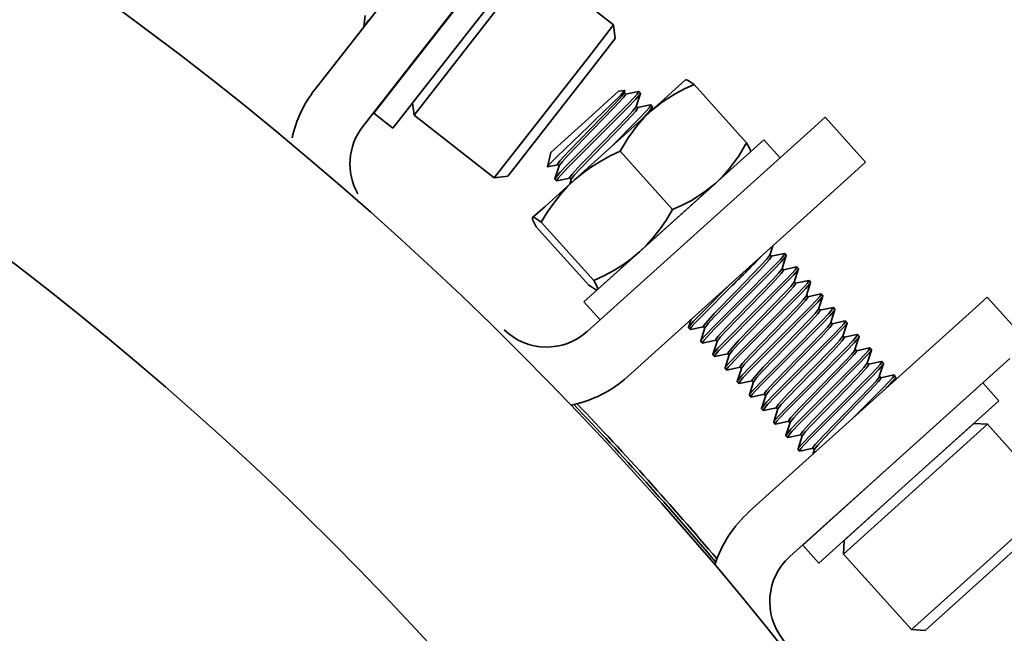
# Model space of a CAD drawing. Extents: x 6.5 to 64.9, y -6 to 65.8.
# Tile 18 of 21: x 23.9 to 27.1, y 57.1 to 59. Entities that reach past the tile are written whole.
import ezdxf

# ---------------------------------------------------------------- set-up
doc = ezdxf.new("R2010")
doc.units = 0
doc.header["$MEASUREMENT"] = 0

msp = doc.modelspace()

# ---------------------------------------------------------------- linework, layer by layer
at = {"color": 7, "lineweight": 35}
for p, q in [((24.8538, 58.8213), (25.446, 59.5792)), ((25.009, 58.7001), (25.6011, 59.458)), ((25.4778, 59.2977), (25.1375, 58.8621)), ((25.5399, 59.2493), (25.1995, 58.8136)), ((25.8244, 59.0302), (25.5638, 59.2338)), ((25.4806, 59.1274), (25.2107, 58.7819)), ((25.0172, 59.0613), (25.012, 59.0237)), ((25.2609, 59.0201), (25.2754, 59.0412)), ((25.8244, 59.0302), (25.7413, 58.9237)), ((25.8299, 58.986), (25.8244, 59.0302)), ((25.755, 58.8902), (25.8299, 58.986)), ((25.7413, 58.9237), (25.4713, 58.5783)), ((25.1713, 58.9079), (25.1741, 58.909)), ((25.5121, 58.5793), (25.755, 58.8902)), ((25.1375, 58.8621), (25.0448, 58.7435)), ((26.0582, 58.8517), (25.9457, 58.7505)), ((26.0582, 58.8517), (26.0588, 58.8519)), ((26.2566, 58.6468), (26.0858, 58.8364)), ((25.1995, 58.8136), (25.1069, 58.695)), ((25.8408, 58.815), (25.7304, 58.7156)), ((25.8603, 58.8174), (25.8408, 58.815)), ((25.8606, 58.8169), (25.8581, 58.8093)), ((25.8584, 58.8103), (25.863, 58.8052)), ((25.8627, 58.8056), (25.9053, 58.8145)), ((25.9113, 58.8078), (25.8976, 58.7654)), ((25.9113, 58.8089), (25.9064, 58.8144)), ((25.1711, 58.7773), (25.176, 58.7374)), ((25.2107, 58.7819), (25.176, 58.7374)), ((25.898, 58.7664), (25.9026, 58.7613)), ((25.9022, 58.7617), (25.9448, 58.7707)), ((25.9508, 58.765), (25.9459, 58.7705)), ((25.9508, 58.7639), (25.9468, 58.7515)), ((25.0448, 58.7435), (25.1069, 58.695)), ((25.4366, 58.5338), (25.176, 58.7374)), ((25.9457, 58.7505), (25.6974, 58.5269)), ((26.4533, 58.6777), (26.5118, 58.7304)), ((26.6435, 58.5841), (26.5118, 58.7304)), ((25.7304, 58.7156), (25.6201, 58.6162)), ((25.7385, 58.0341), (26.4533, 58.6777)), ((26.3128, 58.6572), (26.0202, 58.3938)), ((26.3655, 58.5987), (26.3128, 58.6572)), ((25.6201, 58.6162), (25.6093, 58.5696)), ((26.0163, 58.4305), (25.8456, 58.6201)), ((26.2689, 58.6177), (26.2691, 58.6183)), ((25.4366, 58.5338), (25.4713, 58.5783)), ((25.4808, 58.5393), (25.5121, 58.5793)), ((25.6097, 58.5693), (25.6426, 58.5762)), ((25.6472, 58.5725), (25.6335, 58.5301)), ((25.6423, 58.5766), (25.6469, 58.5715)), ((26.585, 58.5314), (26.6435, 58.5841)), ((25.4808, 58.5393), (25.4366, 58.5338)), ((25.6974, 58.5269), (25.6014, 58.4405)), ((25.6385, 58.5235), (25.6335, 58.529)), ((25.6396, 58.5234), (25.6822, 58.5324)), ((25.6867, 58.5286), (25.6816, 58.5127)), ((25.6818, 58.5327), (25.6864, 58.5276)), ((26.585, 58.5314), (25.8702, 57.8879)), ((25.9082, 58.2929), (26.1565, 58.5164)), ((25.6014, 58.4405), (25.5612, 58.4043)), ((25.5608, 58.4039), (25.5606, 58.4033)), ((25.5612, 58.4043), (25.5608, 58.4039)), ((25.5892, 58.3893), (25.76, 58.1997)), ((26.0202, 58.3938), (25.7276, 58.1303)), ((25.5731, 58.3748), (25.7439, 58.1852)), ((26.342, 58.3127), (26.3323, 58.2827)), ((25.8122, 58.2064), (25.9082, 58.2929)), ((26.3326, 58.2837), (26.3372, 58.2786)), ((26.3369, 58.2789), (26.3794, 58.2879)), ((26.3855, 58.2812), (26.3718, 58.2388)), ((26.3855, 58.2823), (26.3806, 58.2878)), ((26.3722, 58.2398), (26.3767, 58.2347)), ((26.3764, 58.2351), (26.419, 58.244)), ((26.425, 58.2373), (26.4113, 58.1949)), ((26.425, 58.2384), (26.4201, 58.2439)), ((25.7719, 58.1702), (25.8122, 58.2064)), ((26.4117, 58.1959), (26.4163, 58.1908)), ((26.4159, 58.1912), (26.4585, 58.2001)), ((26.4645, 58.1934), (26.4509, 58.151)), ((26.4645, 58.1945), (26.4596, 58.2)), ((25.7715, 58.1698), (25.7709, 58.1697)), ((25.7715, 58.1698), (25.7719, 58.1702)), ((26.4512, 58.152), (26.4558, 58.1469)), ((26.4554, 58.1473), (26.498, 58.1562)), ((26.504, 58.1506), (26.4991, 58.1561)), ((25.7276, 58.1303), (25.7803, 58.0718)), ((26.5041, 58.1495), (26.4904, 58.1071)), ((27.0386, 58.1453), (26.9801, 58.0926)), ((27.1704, 57.999), (27.0386, 58.1453)), ((26.2654, 57.449), (26.9801, 58.0926)), ((26.4907, 58.1081), (26.4953, 58.103)), ((26.4949, 58.1034), (26.5375, 58.1124)), ((26.5436, 58.1056), (26.5299, 58.0632)), ((26.5436, 58.1067), (26.5386, 58.1122)), ((26.0767, 58.0738), (26.0682, 58.0474)), ((26.5302, 58.0642), (26.5348, 58.0591)), ((26.5345, 58.0595), (26.577, 58.0685)), ((26.5831, 58.0617), (26.5694, 58.0193)), ((26.5831, 58.0628), (26.5781, 58.0683)), ((26.0732, 58.0408), (26.0682, 58.0463)), ((26.0743, 58.0406), (26.1168, 58.0496)), ((26.1214, 58.0459), (26.1077, 58.0035)), ((26.1165, 58.05), (26.1211, 58.0449)), ((26.574, 58.0156), (26.6165, 58.0246)), ((26.6226, 58.019), (26.6176, 58.0244)), ((26.1127, 57.9969), (26.1077, 58.0024)), ((26.1138, 57.9968), (26.1563, 58.0057)), ((26.1609, 58.002), (26.1472, 57.9596)), ((26.156, 58.0061), (26.1606, 58.001)), ((26.5697, 58.0203), (26.5743, 58.0152)), ((26.6226, 58.0178), (26.6089, 57.9755)), ((26.1533, 57.9529), (26.1959, 57.9618)), ((26.1955, 57.9622), (26.2001, 57.9571)), ((26.6092, 57.9764), (26.6138, 57.9714)), ((26.6135, 57.9717), (26.6561, 57.9807)), ((26.6621, 57.974), (26.6484, 57.9316)), ((26.6621, 57.9751), (26.6572, 57.9806)), ((26.1522, 57.953), (26.1472, 57.9585)), ((26.2004, 57.9581), (26.1867, 57.9157)), ((26.3971, 57.3027), (27.1119, 57.9463)), ((26.6488, 57.9326), (26.6534, 57.9275)), ((26.653, 57.9279), (26.6956, 57.9368)), ((26.7016, 57.9301), (26.688, 57.8877)), ((26.7016, 57.9312), (26.6967, 57.9367)), ((26.1917, 57.9091), (26.1868, 57.9146)), ((26.1928, 57.909), (26.2354, 57.9179)), ((26.2399, 57.9142), (26.2263, 57.8718)), ((26.235, 57.9183), (26.2396, 57.9132)), ((26.2312, 57.8652), (26.2263, 57.8707)), ((26.2323, 57.8651), (26.2749, 57.8741)), ((26.2795, 57.8703), (26.2658, 57.828)), ((26.2745, 57.8744), (26.2791, 57.8693)), ((26.6883, 57.8887), (26.6929, 57.8836)), ((26.6925, 57.884), (26.7351, 57.8929)), ((27.0241, 57.8672), (26.7315, 57.6038)), ((26.7411, 57.8873), (26.7362, 57.8928)), ((26.7412, 57.8862), (26.7372, 57.8738)), ((27.0768, 57.8087), (27.0241, 57.8672)), ((26.2707, 57.8214), (26.2658, 57.8268)), ((26.2718, 57.8212), (26.3144, 57.8302)), ((26.319, 57.8265), (26.3053, 57.7841)), ((26.3141, 57.8306), (26.3186, 57.8255)), ((27.0768, 57.8087), (26.7842, 57.5453)), ((26.3102, 57.7775), (26.3053, 57.783)), ((26.3114, 57.7773), (26.3539, 57.7863)), ((26.3585, 57.7826), (26.3448, 57.7402)), ((26.3536, 57.7867), (26.3582, 57.7816)), ((26.3498, 57.7336), (26.3448, 57.7391)), ((26.3509, 57.7334), (26.3934, 57.7424)), ((26.398, 57.7387), (26.3843, 57.6963)), ((26.3931, 57.7428), (26.3977, 57.7377)), ((26.9948, 57.735), (26.7842, 57.5453)), ((26.8053, 57.5219), (27.0393, 57.7326)), ((26.9948, 57.735), (27.0393, 57.7326)), ((27.2606, 57.4869), (27.0393, 57.7326)), ((26.3893, 57.6897), (26.3843, 57.6952)), ((26.3904, 57.6896), (26.433, 57.6985)), ((26.4375, 57.6948), (26.4238, 57.6524)), ((26.4326, 57.6989), (26.4372, 57.6938)), ((26.4288, 57.6458), (26.4239, 57.6513)), ((26.4299, 57.6457), (26.4725, 57.6546)), ((26.477, 57.6509), (26.4719, 57.6349)), ((26.4721, 57.655), (26.4767, 57.6499)), ((26.7315, 57.6038), (26.4389, 57.3404)), ((26.7842, 57.5453), (26.4916, 57.2819)), ((26.7842, 57.5453), (26.5735, 57.3556)), ((26.5712, 57.3111), (26.8053, 57.5219)), ((27.2606, 57.4869), (27.0265, 57.2761)), ((27.2583, 57.4424), (27.0476, 57.2527)), ((26.5712, 57.3111), (26.5735, 57.3556)), ((26.4389, 57.3404), (26.4916, 57.2819)), ((26.5712, 57.3111), (26.7925, 57.0654)), ((27.0265, 57.2761), (26.7925, 57.0654)), ((27.0476, 57.2527), (26.837, 57.063)), ((26.7925, 57.0654), (26.837, 57.063))]:
    msp.add_line(p, q, dxfattribs=at)
for points in [[(25.9457, 58.7505), (25.9829, 58.7803), (26.0246, 58.8066), (26.0548, 58.8224), (26.0858, 58.8364)], [(26.0858, 58.8364), (26.0705, 58.8472), (26.0646, 58.8504), (26.0603, 58.8519), (26.0588, 58.8519)], [(25.8606, 58.8169), (25.8599, 58.8158), (25.8464, 58.801), (25.7635, 58.7204), (25.7434, 58.7012)], [(25.7502, 58.6937), (25.8253, 58.7708), (25.8521, 58.8003), (25.857, 58.8071), (25.8581, 58.8093)], [(25.863, 58.8052), (25.8631, 58.8051), (25.8632, 58.8047), (25.8632, 58.8043), (25.8628, 58.8031), (25.8558, 58.7934), (25.8267, 58.7616), (25.7551, 58.6882)], [(25.77, 58.6717), (25.8666, 58.7686), (25.8921, 58.7953), (25.9009, 58.8053), (25.9062, 58.8128), (25.9065, 58.8137), (25.9065, 58.814), (25.9064, 58.8144)], [(25.9113, 58.8078), (25.9108, 58.8067), (25.9087, 58.8034), (25.895, 58.7876), (25.871, 58.7625), (25.7749, 58.6662)], [(25.7897, 58.6498), (25.8686, 58.731), (25.8869, 58.751), (25.8968, 58.7636), (25.8976, 58.7654)], [(25.9026, 58.7613), (25.9026, 58.7612), (25.9027, 58.7608), (25.9027, 58.7604), (25.9023, 58.7592), (25.8953, 58.7495), (25.8662, 58.7177), (25.7947, 58.6443)], [(25.8095, 58.6278), (25.9062, 58.7247), (25.9316, 58.7514), (25.9404, 58.7614), (25.9457, 58.7689), (25.946, 58.7698), (25.946, 58.7702), (25.9459, 58.7705)], [(25.9508, 58.7639), (25.949, 58.7606), (25.9396, 58.7493), (25.9119, 58.7201)], [(25.8456, 58.6201), (25.8719, 58.6637), (25.9017, 58.7043), (25.9231, 58.7285), (25.9457, 58.7505)], [(25.7434, 58.7012), (25.6399, 58.6018), (25.6129, 58.5744), (25.6098, 58.5706), (25.6094, 58.5699), (25.6093, 58.5696)], [(25.6335, 58.5301), (25.634, 58.5313), (25.6362, 58.5346), (25.6499, 58.5504), (25.6739, 58.5754), (25.77, 58.6717)], [(25.7749, 58.6662), (25.6782, 58.5693), (25.6528, 58.5426), (25.644, 58.5327), (25.6387, 58.5252), (25.6384, 58.5242), (25.6383, 58.5239), (25.6385, 58.5235)], [(25.6423, 58.5766), (25.6422, 58.5768), (25.6421, 58.5771), (25.6421, 58.5776), (25.6426, 58.5788), (25.6495, 58.5885), (25.6786, 58.6202), (25.7502, 58.6937)], [(25.7551, 58.6882), (25.6762, 58.607), (25.6579, 58.587), (25.648, 58.5743), (25.6472, 58.5725)], [(25.6818, 58.5327), (25.6817, 58.5329), (25.6816, 58.5332), (25.6817, 58.5337), (25.6821, 58.5349), (25.6891, 58.5446), (25.7181, 58.5763), (25.7897, 58.6498)], [(25.7947, 58.6443), (25.7158, 58.5631), (25.6974, 58.5431), (25.6875, 58.5304), (25.6867, 58.5286)], [(26.2566, 58.6468), (26.2303, 58.6033), (26.2004, 58.5626), (26.179, 58.5384), (26.1565, 58.5164)], [(26.2691, 58.6183), (26.2693, 58.6198), (26.2683, 58.6242), (26.2656, 58.6304), (26.2566, 58.6468)], [(25.8456, 58.6201), (25.8133, 58.6048), (25.7824, 58.5881), (25.7527, 58.5697), (25.7254, 58.5502), (25.6974, 58.5269)], [(25.6974, 58.5269), (25.6736, 58.5039), (25.6512, 58.479), (25.6297, 58.4516), (25.6096, 58.4225), (25.5892, 58.3893)], [(26.1565, 58.5164), (26.1192, 58.4866), (26.0775, 58.4603), (26.0474, 58.4445), (26.0163, 58.4305)], [(25.9082, 58.2929), (25.932, 58.3159), (25.9543, 58.3408), (25.9758, 58.3682), (25.9959, 58.3973), (26.0163, 58.4305)], [(25.5606, 58.4033), (25.5604, 58.402), (25.5612, 58.398), (25.5675, 58.3846), (25.5731, 58.3748)], [(25.5892, 58.3893), (25.5808, 58.3954), (25.5679, 58.4033), (25.5638, 58.4047), (25.5618, 58.4046), (25.5612, 58.4043)], [(25.76, 58.1997), (25.7922, 58.215), (25.8232, 58.2317), (25.8529, 58.2501), (25.8802, 58.2696), (25.9082, 58.2929)], [(26.2244, 58.167), (26.3033, 58.2482), (26.3216, 58.2682), (26.3315, 58.2809), (26.3323, 58.2827)], [(26.2441, 58.1451), (26.3408, 58.242), (26.3663, 58.2686), (26.3751, 58.2786), (26.3804, 58.2861), (26.3807, 58.2871), (26.3807, 58.2874), (26.3806, 58.2878)], [(26.3855, 58.2812), (26.385, 58.28), (26.3828, 58.2767), (26.3692, 58.2609), (26.3452, 58.2359), (26.2491, 58.1396)], [(26.3372, 58.2786), (26.3373, 58.2784), (26.3374, 58.2781), (26.3374, 58.2776), (26.337, 58.2764), (26.33, 58.2667), (26.3009, 58.235), (26.2293, 58.1615)], [(26.2639, 58.1231), (26.3428, 58.2043), (26.3611, 58.2243), (26.371, 58.237), (26.3718, 58.2388)], [(26.3767, 58.2347), (26.3768, 58.2345), (26.3769, 58.2342), (26.3769, 58.2337), (26.3765, 58.2325), (26.3695, 58.2228), (26.3404, 58.1911), (26.2688, 58.1176)], [(26.2837, 58.1012), (26.3803, 58.1981), (26.4058, 58.2248), (26.4146, 58.2347), (26.4199, 58.2422), (26.4202, 58.2432), (26.4202, 58.2435), (26.4201, 58.2439)], [(26.425, 58.2373), (26.4245, 58.2361), (26.4224, 58.2329), (26.4087, 58.2171), (26.3847, 58.192), (26.2886, 58.0957)], [(25.7439, 58.1852), (25.7523, 58.179), (25.7652, 58.1711), (25.7693, 58.1697), (25.7709, 58.1697)], [(25.7719, 58.1702), (25.7723, 58.1708), (25.7727, 58.1725), (25.7719, 58.1765), (25.7656, 58.1899), (25.76, 58.1997)], [(26.0682, 58.0474), (26.0687, 58.0485), (26.0709, 58.0518), (26.0845, 58.0676), (26.1085, 58.0927), (26.2046, 58.189)], [(26.3034, 58.0792), (26.3823, 58.1604), (26.4006, 58.1805), (26.4105, 58.1931), (26.4113, 58.1949)], [(26.4163, 58.1908), (26.4163, 58.1907), (26.4164, 58.1903), (26.4164, 58.1899), (26.416, 58.1887), (26.409, 58.179), (26.3799, 58.1472), (26.3084, 58.0738)], [(26.3232, 58.0573), (26.4199, 58.1542), (26.4453, 58.1809), (26.4541, 58.1909), (26.4594, 58.1984), (26.4597, 58.1993), (26.4597, 58.1996), (26.4596, 58.2)], [(26.4645, 58.1934), (26.464, 58.1922), (26.4619, 58.189), (26.4482, 58.1732), (26.4242, 58.1481), (26.3281, 58.0518)], [(26.2096, 58.1835), (26.1129, 58.0866), (26.0874, 58.0599), (26.0786, 58.0499), (26.0733, 58.0424), (26.073, 58.0415), (26.073, 58.0412), (26.0732, 58.0408)], [(26.1165, 58.05), (26.1164, 58.0501), (26.1163, 58.0505), (26.1163, 58.0509), (26.1167, 58.0521), (26.1237, 58.0618), (26.1528, 58.0936), (26.2244, 58.167)], [(26.2293, 58.1615), (26.1504, 58.0803), (26.1321, 58.0603), (26.1222, 58.0477), (26.1214, 58.0459)], [(26.3627, 58.0134), (26.4594, 58.1103), (26.4848, 58.137), (26.4936, 58.147), (26.4989, 58.1545), (26.4992, 58.1554), (26.4992, 58.1557), (26.4991, 58.1561)], [(26.1077, 58.0035), (26.1082, 58.0047), (26.1104, 58.0079), (26.1241, 58.0237), (26.1481, 58.0488), (26.2441, 58.1451)], [(26.2491, 58.1396), (26.1524, 58.0427), (26.127, 58.016), (26.1182, 58.006), (26.1128, 57.9985), (26.1125, 57.9976), (26.1125, 57.9973), (26.1127, 57.9969)], [(26.156, 58.0061), (26.1559, 58.0062), (26.1558, 58.0066), (26.1558, 58.007), (26.1563, 58.0082), (26.1633, 58.0179), (26.1923, 58.0497), (26.2639, 58.1231)], [(26.3429, 58.0354), (26.4218, 58.1166), (26.4402, 58.1366), (26.45, 58.1492), (26.4509, 58.151)], [(26.4558, 58.1469), (26.4559, 58.1468), (26.456, 58.1464), (26.4559, 58.146), (26.4555, 58.1448), (26.4485, 58.1351), (26.4195, 58.1033), (26.3479, 58.0299)], [(26.5041, 58.1495), (26.5035, 58.1483), (26.5014, 58.1451), (26.4877, 58.1293), (26.4637, 58.1042), (26.3676, 58.0079)], [(26.1472, 57.9596), (26.1477, 57.9608), (26.1499, 57.964), (26.1636, 57.9798), (26.1876, 58.0049), (26.2837, 58.1012)], [(26.2886, 58.0957), (26.1919, 57.9988), (26.1665, 57.9721), (26.1577, 57.9621), (26.1524, 57.9546), (26.1521, 57.9537), (26.152, 57.9534), (26.1522, 57.953)], [(26.2688, 58.1176), (26.1899, 58.0365), (26.1716, 58.0164), (26.1617, 58.0038), (26.1609, 58.002)], [(26.3824, 57.9915), (26.4613, 58.0727), (26.4797, 58.0927), (26.4896, 58.1053), (26.4904, 58.1071)], [(26.4953, 58.103), (26.4954, 58.1029), (26.4955, 58.1025), (26.4954, 58.1021), (26.495, 58.1009), (26.488, 58.0912), (26.459, 58.0594), (26.3874, 57.986)], [(26.4022, 57.9695), (26.4989, 58.0664), (26.5243, 58.0931), (26.5331, 58.1031), (26.5384, 58.1106), (26.5387, 58.1115), (26.5388, 58.1119), (26.5386, 58.1122)], [(26.5436, 58.1056), (26.5431, 58.1045), (26.5409, 58.1012), (26.5272, 58.0854), (26.5032, 58.0603), (26.4071, 57.964)], [(26.1867, 57.9157), (26.1873, 57.9169), (26.1894, 57.9202), (26.2031, 57.9359), (26.2271, 57.961), (26.3232, 58.0573)], [(26.1955, 57.9622), (26.1954, 57.9623), (26.1953, 57.9627), (26.1954, 57.9631), (26.1958, 57.9643), (26.2028, 57.974), (26.2318, 58.0058), (26.3034, 58.0792)], [(26.3084, 58.0738), (26.2295, 57.9926), (26.2111, 57.9725), (26.2012, 57.9599), (26.2004, 57.9581)], [(26.422, 57.9476), (26.5009, 58.0288), (26.5192, 58.0488), (26.5291, 58.0615), (26.5299, 58.0632)], [(26.5348, 58.0591), (26.5349, 58.059), (26.535, 58.0586), (26.535, 58.0582), (26.5345, 58.057), (26.5275, 58.0473), (26.4985, 58.0155), (26.4269, 57.9421)], [(26.4417, 57.9256), (26.5384, 58.0225), (26.5638, 58.0492), (26.5726, 58.0592), (26.578, 58.0667), (26.5783, 58.0676), (26.5783, 58.068), (26.5781, 58.0683)], [(26.5831, 58.0617), (26.5826, 58.0606), (26.5804, 58.0573), (26.5667, 58.0415), (26.5427, 58.0164), (26.4467, 57.9202)], [(26.3281, 58.0518), (26.2314, 57.9549), (26.206, 57.9282), (26.1972, 57.9183), (26.1919, 57.9108), (26.1916, 57.9098), (26.1916, 57.9095), (26.1917, 57.9091)], [(26.235, 57.9183), (26.2349, 57.9185), (26.2348, 57.9188), (26.2349, 57.9193), (26.2353, 57.9205), (26.2423, 57.9302), (26.2713, 57.9619), (26.3429, 58.0354)], [(26.3479, 58.0299), (26.269, 57.9487), (26.2506, 57.9287), (26.2408, 57.916), (26.2399, 57.9142)], [(26.4812, 57.8818), (26.5779, 57.9786), (26.6034, 58.0053), (26.6122, 58.0153), (26.6175, 58.0228), (26.6178, 58.0237), (26.6178, 58.0241), (26.6176, 58.0244)], [(26.2263, 57.8718), (26.2268, 57.873), (26.2289, 57.8763), (26.2426, 57.8921), (26.2666, 57.9171), (26.3627, 58.0134)], [(26.3676, 58.0079), (26.2709, 57.9111), (26.2455, 57.8844), (26.2367, 57.8744), (26.2314, 57.8669), (26.2311, 57.8659), (26.2311, 57.8656), (26.2312, 57.8652)], [(26.4615, 57.9037), (26.5404, 57.9849), (26.5587, 58.0049), (26.5686, 58.0176), (26.5694, 58.0193)], [(26.5743, 58.0152), (26.5744, 58.0151), (26.5745, 58.0148), (26.5745, 58.0143), (26.5741, 58.0131), (26.5671, 58.0034), (26.538, 57.9716), (26.4664, 57.8982)], [(26.6226, 58.0178), (26.6221, 58.0167), (26.6199, 58.0134), (26.6063, 57.9976), (26.5823, 57.9725), (26.4862, 57.8763)], [(26.2658, 57.828), (26.2663, 57.8291), (26.2684, 57.8324), (26.2821, 57.8482), (26.3061, 57.8733), (26.4022, 57.9695)], [(26.4071, 57.964), (26.3105, 57.8672), (26.285, 57.8405), (26.2762, 57.8305), (26.2709, 57.823), (26.2706, 57.8221), (26.2706, 57.8217), (26.2707, 57.8214)], [(26.2745, 57.8744), (26.2745, 57.8746), (26.2744, 57.8749), (26.2744, 57.8754), (26.2748, 57.8766), (26.2818, 57.8863), (26.3109, 57.918), (26.3824, 57.9915)], [(26.3874, 57.986), (26.3085, 57.9048), (26.2902, 57.8848), (26.2803, 57.8721), (26.2795, 57.8703)], [(26.501, 57.8598), (26.5799, 57.941), (26.5982, 57.961), (26.6081, 57.9737), (26.6089, 57.9755)], [(26.6138, 57.9714), (26.6139, 57.9712), (26.614, 57.9709), (26.614, 57.9704), (26.6136, 57.9692), (26.6066, 57.9595), (26.5775, 57.9278), (26.5059, 57.8543)], [(26.5208, 57.8379), (26.6174, 57.9347), (26.6429, 57.9614), (26.6517, 57.9714), (26.657, 57.9789), (26.6573, 57.9798), (26.6573, 57.9802), (26.6572, 57.9806)], [(26.6621, 57.974), (26.6616, 57.9728), (26.6594, 57.9695), (26.6458, 57.9537), (26.6218, 57.9286), (26.5257, 57.8324)], [(26.3141, 57.8306), (26.314, 57.8307), (26.3139, 57.831), (26.3139, 57.8315), (26.3143, 57.8327), (26.3213, 57.8424), (26.3504, 57.8741), (26.422, 57.9476)], [(26.4269, 57.9421), (26.348, 57.8609), (26.3297, 57.8409), (26.3198, 57.8282), (26.319, 57.8265)], [(26.5405, 57.8159), (26.6194, 57.8971), (26.6377, 57.9171), (26.6476, 57.9298), (26.6484, 57.9316)], [(26.5603, 57.794), (26.657, 57.8909), (26.6824, 57.9176), (26.6912, 57.9275), (26.6965, 57.935), (26.6968, 57.936), (26.6968, 57.9363), (26.6967, 57.9367)], [(26.7016, 57.9301), (26.7011, 57.9289), (26.699, 57.9256), (26.6853, 57.9099), (26.6613, 57.8848), (26.5652, 57.7885)], [(26.3053, 57.7841), (26.3058, 57.7852), (26.308, 57.7885), (26.3216, 57.8043), (26.3456, 57.8294), (26.4417, 57.9256)], [(26.4467, 57.9202), (26.35, 57.8233), (26.3245, 57.7966), (26.3157, 57.7866), (26.3104, 57.7791), (26.3101, 57.7782), (26.3101, 57.7778), (26.3102, 57.7775)], [(26.3536, 57.7867), (26.3535, 57.7868), (26.3534, 57.7871), (26.3534, 57.7876), (26.3538, 57.7888), (26.3608, 57.7985), (26.3899, 57.8303), (26.4615, 57.9037)], [(26.4664, 57.8982), (26.3875, 57.817), (26.3692, 57.797), (26.3593, 57.7843), (26.3585, 57.7826)], [(26.6534, 57.9275), (26.6534, 57.9273), (26.6535, 57.927), (26.6535, 57.9265), (26.6531, 57.9253), (26.6461, 57.9156), (26.617, 57.8839), (26.5454, 57.8104)], [(26.3448, 57.7402), (26.3453, 57.7413), (26.3475, 57.7446), (26.3612, 57.7604), (26.3851, 57.7855), (26.4812, 57.8818)], [(26.4862, 57.8763), (26.3895, 57.7794), (26.3641, 57.7527), (26.3552, 57.7427), (26.3499, 57.7352), (26.3496, 57.7343), (26.3496, 57.7339), (26.3498, 57.7336)], [(26.58, 57.772), (26.6589, 57.8532), (26.6773, 57.8733), (26.6871, 57.8859), (26.688, 57.8877)], [(26.6929, 57.8836), (26.693, 57.8834), (26.693, 57.8831), (26.693, 57.8827), (26.6926, 57.8815), (26.6856, 57.8717), (26.6566, 57.84), (26.585, 57.7666)], [(26.5998, 57.7501), (26.6965, 57.847), (26.7219, 57.8737), (26.7307, 57.8837), (26.736, 57.8912), (26.7363, 57.8921), (26.7363, 57.8924), (26.7362, 57.8928)], [(26.7412, 57.8862), (26.7393, 57.8829), (26.7299, 57.8716), (26.7023, 57.8424)], [(26.3843, 57.6963), (26.3848, 57.6975), (26.387, 57.7007), (26.4007, 57.7165), (26.4247, 57.7416), (26.5208, 57.8379)], [(26.5257, 57.8324), (26.429, 57.7355), (26.4036, 57.7088), (26.3948, 57.6988), (26.3895, 57.6913), (26.3892, 57.6904), (26.3891, 57.6901), (26.3893, 57.6897)], [(26.3931, 57.7428), (26.393, 57.7429), (26.3929, 57.7433), (26.3929, 57.7437), (26.3934, 57.7449), (26.4003, 57.7546), (26.4294, 57.7864), (26.501, 57.8598)], [(26.5059, 57.8543), (26.427, 57.7731), (26.4087, 57.7531), (26.3988, 57.7404), (26.398, 57.7387)], [(26.4326, 57.6989), (26.4325, 57.699), (26.4324, 57.6994), (26.4325, 57.6998), (26.4329, 57.701), (26.4399, 57.7107), (26.4689, 57.7425), (26.5405, 57.8159)], [(26.5454, 57.8104), (26.4665, 57.7292), (26.4482, 57.7092), (26.4383, 57.6966), (26.4375, 57.6948)], [(26.4238, 57.6524), (26.4243, 57.6536), (26.4265, 57.6568), (26.4402, 57.6726), (26.4642, 57.6977), (26.5603, 57.794)], [(26.5652, 57.7885), (26.4685, 57.6916), (26.4431, 57.6649), (26.4343, 57.6549), (26.429, 57.6474), (26.4287, 57.6465), (26.4287, 57.6462), (26.4288, 57.6458)], [(26.4721, 57.655), (26.472, 57.6551), (26.4719, 57.6555), (26.472, 57.6559), (26.4724, 57.6571), (26.4794, 57.6668), (26.5084, 57.6986), (26.58, 57.772)], [(26.585, 57.7666), (26.5061, 57.6854), (26.4877, 57.6653), (26.4779, 57.6527), (26.477, 57.6509)]]:
    msp.add_lwpolyline(points, dxfattribs=at)
msp.add_circle((17.6348, 50.0753), 11.1545, dxfattribs=at)
for centre, radius, start, end in [((17.6348, 50.0753), 11.1717, 90.00004, 38.52544), ((17.6348, 50.0753), 10.2881, 0, 90), ((17.6348, 50.0753), 10.2881, 360, 90), ((25.4964, 58.7358), 0.5622, 146.343, 148.0971), ((25.1641, 58.5789), 0.3937, 142, 167.5672), ((25.8604, 58.8171), 0.00028, 319.4966, 108.4394), ((25.9057, 58.8134), 0.00118, 55.8848, 112.1731), ((25.9103, 58.8084), 0.00118, 331.83, 28.1091), ((25.9452, 58.7695), 0.00118, 55.889, 112.1706), ((25.9498, 58.7645), 0.00118, 331.8294, 28.111), ((25.1641, 58.5789), 0.1969, 142, 209.6241), ((25.6095, 58.5695), 0.000247, 155.9491, 305.005), ((25.6346, 58.5296), 0.00118, 151.8294, 208.111), ((25.6391, 58.5245), 0.00118, 235.889, 292.1706), ((25.5626, 58.4027), 0.0021, 133.0485, 163.3563), ((22.078, 62.4064), 5.9079, 314.37369, 315.71301), ((26.3799, 58.2868), 0.00118, 55.889, 112.1706), ((26.3845, 58.2817), 0.00118, 331.8294, 28.111), ((26.4194, 58.2429), 0.00118, 55.889, 112.1706), ((26.424, 58.2378), 0.00118, 331.8294, 28.111), ((26.4589, 58.199), 0.00118, 55.889, 112.1706), ((26.4635, 58.194), 0.00118, 331.8294, 28.111), ((25.7705, 58.1719), 0.00219, 280.8906, 304.5893), ((26.4984, 58.1551), 0.00118, 55.889, 112.1706), ((26.503, 58.1501), 0.00118, 331.8294, 28.111), ((26.538, 58.1113), 0.00118, 55.889, 112.1706), ((26.5425, 58.1062), 0.00118, 331.8294, 28.111), ((26.5775, 58.0674), 0.00118, 55.889, 112.1706), ((26.582, 58.0623), 0.00118, 331.8294, 28.111), ((25.6068, 58.1804), 0.1969, 225.4756, 311.9978), ((26.0692, 58.0468), 0.00118, 151.8294, 208.111), ((26.0738, 58.0418), 0.00118, 235.889, 292.1706), ((26.617, 58.0235), 0.00118, 55.889, 112.1706), ((26.1088, 58.0029), 0.00118, 151.8294, 208.111), ((26.1133, 57.9979), 0.00118, 235.889, 292.1706), ((26.6216, 58.0184), 0.00118, 331.8294, 28.111), ((26.6565, 57.9796), 0.00118, 55.889, 112.1706), ((26.6611, 57.9745), 0.00118, 331.8294, 28.111), ((26.1483, 57.959), 0.00118, 151.8294, 208.111), ((26.1528, 57.954), 0.00118, 235.889, 292.1706), ((26.696, 57.9357), 0.00118, 55.889, 112.1706), ((26.7006, 57.9306), 0.00118, 331.8294, 28.111), ((26.1878, 57.9152), 0.00118, 151.8294, 208.111), ((26.1924, 57.9101), 0.00118, 235.889, 292.1706), ((25.6068, 58.1804), 0.3937, 281.704, 311.9996), ((26.2273, 57.8713), 0.00118, 151.8294, 208.111), ((26.2319, 57.8662), 0.00118, 235.889, 292.1706), ((26.7355, 57.8918), 0.00118, 55.889, 112.1706), ((26.7401, 57.8867), 0.00118, 331.8294, 28.111), ((26.2668, 57.8274), 0.00118, 151.8294, 208.111), ((26.2714, 57.8223), 0.00118, 235.889, 292.1706), ((17.6348, 50.061), 11.1717, 40.28783, 43.82346), ((17.6348, 50.061), 11.1811, 40.3154, 43.79563), ((26.3063, 57.7835), 0.00118, 151.8294, 208.111), ((26.3109, 57.7784), 0.00118, 235.889, 292.1706), ((26.3459, 57.7396), 0.00118, 151.8294, 208.111), ((26.3504, 57.7345), 0.00118, 235.889, 292.1706), ((26.3854, 57.6957), 0.00118, 151.8294, 208.111), ((26.3899, 57.6907), 0.00118, 235.889, 292.1706), ((26.4249, 57.6518), 0.00118, 151.8294, 208.111), ((26.4295, 57.6468), 0.00118, 235.889, 292.1706), ((26.5288, 57.1564), 0.3937, 132, 162.2964), ((26.5288, 57.1564), 0.1969, 132, 218.5255)]:
    msp.add_arc(centre, radius, start, end, dxfattribs=at)

doc.saveas('drawing.dxf')
